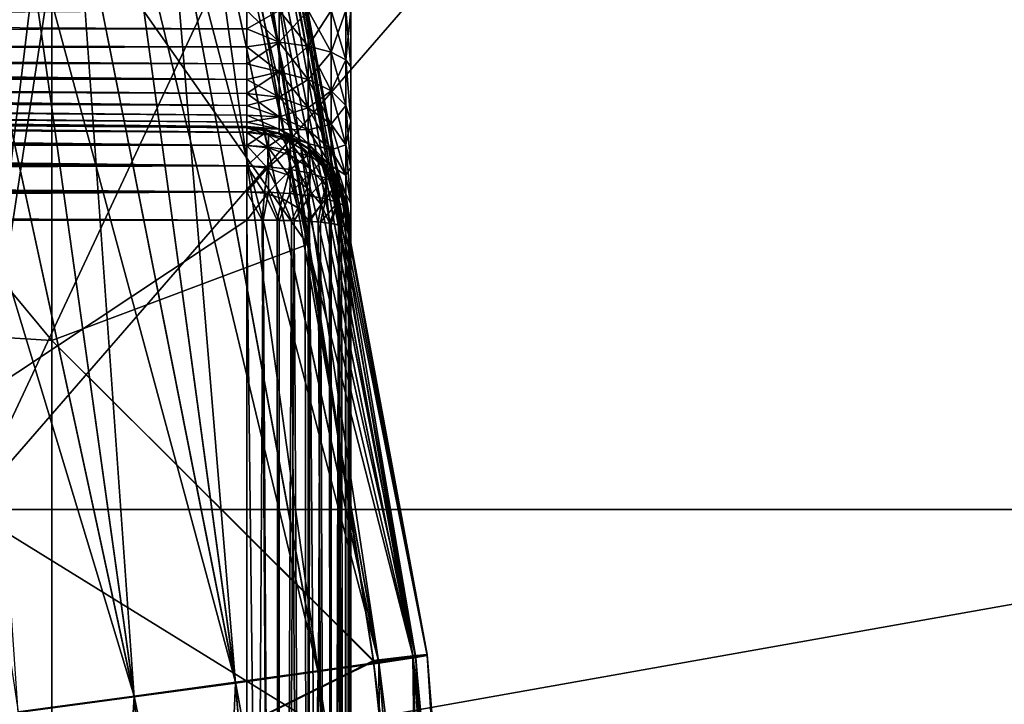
# Model space of a CAD drawing. Header units: metres. Extents: x 59 to 135, y -85 to 87.
# Tile 159 of 210: x 116.55 to 119.37, y 2.94 to 4.9. Entities that reach past the tile are written whole.
import ezdxf

# ---------------------------------------------------------------- set-up
doc = ezdxf.new("R2010")
doc.units = ezdxf.units.M
doc.layers.add('solid_21_404_502_XXX', color=7, linetype='CONTINUOUS')

msp = doc.modelspace()

# ---------------------------------------------------------------- linework, layer by layer
at = {"layer": 'solid_21_404_502_XXX'}
for points in [[(117.964111, 16.390762, 20.706491), (116.406403, 3.501927, 22.731838), (118.353859, 16.335917, 20.754713)], [(116.407982, 4.445124, 22.582077), (116.406403, 3.501927, 22.731838), (117.964111, 16.390762, 20.706491)], [(118.362114, 16.387396, -20.746782), (120.920715, 3.501927, -22.731838), (116.406403, 3.501927, -22.731838)], [(116.407982, 4.445036, -22.58209), (118.362114, 16.387396, -20.746782), (116.406403, 3.501927, -22.731838)], [(116.410774, 5.35884, 22.428431), (116.407982, 4.445124, 22.582077), (117.964111, 16.390762, 20.706491)], [(116.407982, 4.445036, -22.58209), (116.410774, 5.358829, -22.428432), (118.362114, 16.387396, -20.746782)], [(118.362114, 16.387396, -20.746782), (121.21772, 9.042724, -21.878258), (120.920715, 3.501927, -22.731838)], [(121.59446, 14.579442, 21.025305), (118.353859, 16.335917, 20.754713), (116.406403, 3.501927, 22.731838)], [(121.217766, 9.043423, 21.878151), (121.59446, 14.579442, 21.025305), (116.406403, 3.501927, 22.731838)], [(121.217766, 9.043423, 21.878151), (116.406403, 3.501927, 22.731838), (120.920715, 3.501927, 22.731838)], [(115.285385, 5.622567, 13.034575), (116.6446, 5.303639, 10.751539), (116.6446, 3.985684, 11.306569)], [(115.285385, 4.071327, 13.59918), (115.285385, 5.622567, 13.034575), (116.6446, 3.985684, 11.306569)], [(115.285385, 5.622567, -13.034575), (116.6446, 3.985684, -11.306569), (116.6446, 5.30364, -10.751539)], [(115.285385, 5.622567, -13.034575), (115.285385, 4.071327, -13.59918), (116.6446, 3.985684, -11.306569)], [(117.197365, 5.4499, 9.430502), (117.375809, 4.260172, 9.641471), (117.127007, 5.434783, 9.632683)], [(117.678131, 3.080773, -9.279291), (117.197365, 5.4499, -9.430502), (117.127007, 5.434783, -9.632683)], [(117.219803, 5.446414, 8.370031), (117.158051, 5.429957, 8.165159), (117.685684, 3.080662, 8.511167)], [(117.580452, 3.062596, -8.140345), (117.158051, 5.429958, -8.165159), (117.219803, 5.446414, -8.370031)], [(117.197365, 5.4499, 9.430502), (117.246262, 5.459837, 9.221775), (117.677811, 3.083171, 9.279281)], [(117.678131, 3.080773, -9.279291), (117.246262, 5.459837, -9.221775), (117.197365, 5.4499, -9.430502)], [(117.197365, 5.4499, 9.430502), (117.564728, 3.069713, 9.64795), (117.375809, 4.260172, 9.641471)], [(117.197365, 5.4499, 9.430502), (117.677811, 3.083171, 9.279281), (117.564728, 3.069713, 9.64795)], [(117.685997, 3.078266, -8.511177), (117.219803, 5.446414, -8.370031), (117.259827, 5.45773, -8.580569)], [(117.259827, 5.457729, 8.580569), (117.219803, 5.446414, 8.370031), (117.685684, 3.080662, 8.511167)], [(117.685997, 3.078266, -8.511177), (117.580452, 3.062596, -8.140345), (117.219803, 5.446414, -8.370031)], [(117.246262, 5.459837, 9.221775), (117.27314, 5.46448, 9.008907), (117.677811, 3.083171, 9.279281)], [(117.718964, 3.084401, -8.895597), (117.27314, 5.46448, -9.008907), (117.246262, 5.459837, -9.221775)], [(117.678131, 3.080773, -9.279291), (117.718964, 3.084401, -8.895597), (117.246262, 5.459837, -9.221775)], [(117.277679, 5.463775, 8.794349), (117.259827, 5.457729, 8.580569), (117.718651, 3.086802, 8.895585)], [(117.685997, 3.078266, -8.511177), (117.259827, 5.45773, -8.580569), (117.277679, 5.463775, -8.794349)], [(117.259827, 5.457729, 8.580569), (117.685684, 3.080662, 8.511167), (117.718651, 3.086802, 8.895585)], [(117.27314, 5.46448, 9.008907), (117.718651, 3.086802, 8.895585), (117.677811, 3.083171, 9.279281)], [(117.27314, 5.46448, 9.008907), (117.277679, 5.463775, 8.794349), (117.718651, 3.086802, 8.895585)], [(117.718964, 3.084401, -8.895597), (117.277679, 5.463775, -8.794349), (117.27314, 5.46448, -9.008907)], [(117.718964, 3.084401, -8.895597), (117.685997, 3.078266, -8.511177), (117.277679, 5.463775, -8.794349)], [(116.6446, 5.303639, 10.751539), (117.127007, 5.434783, 9.632683), (117.375809, 4.260172, 9.641471)], [(117.375809, 4.260171, -9.641471), (117.127007, 5.434783, -9.632683), (116.6446, 5.30364, -10.751539)], [(117.580452, 3.062596, -8.140345), (117.075294, 5.408552, -7.968311), (117.158051, 5.429958, -8.165159)], [(117.158051, 5.429957, 8.165159), (117.075294, 5.408551, 7.968311), (117.580139, 3.06498, 8.140333)], [(117.678131, 3.080773, -9.279291), (117.127007, 5.434783, -9.632683), (117.375809, 4.260171, -9.641471)], [(117.158051, 5.429957, 8.165159), (117.580139, 3.06498, 8.140333), (117.685684, 3.080662, 8.511167)], [(117.406258, 3.037973, -7.796902), (116.972473, 5.382442, -7.781754), (117.075294, 5.408552, -7.968311)], [(117.075294, 5.408551, 7.968311), (116.972473, 5.382441, 7.781754), (117.580139, 3.06498, 8.140333)], [(117.580452, 3.062596, -8.140345), (117.406258, 3.037973, -7.796902), (117.075294, 5.408552, -7.968311)], [(117.169907, 3.005315, -7.493635), (116.850784, 5.351927, -7.607635), (116.972473, 5.382442, -7.781754)], [(116.972473, 5.382441, 7.781754), (116.850784, 5.351927, 7.607635), (117.405945, 3.040338, 7.796891)], [(117.406258, 3.037973, -7.796902), (117.169907, 3.005315, -7.493635), (116.972473, 5.382442, -7.781754)], [(116.972473, 5.382441, 7.781754), (117.405945, 3.040338, 7.796891), (117.580139, 3.06498, 8.140333)], [(116.850784, 5.351927, 7.607635), (116.711624, 5.31736, 7.44796), (117.169594, 3.007654, 7.493624)], [(117.169907, 3.005315, -7.493635), (116.711624, 5.317361, -7.44796), (116.850784, 5.351927, -7.607635)], [(116.850784, 5.351927, 7.607635), (117.169594, 3.007654, 7.493624), (117.405945, 3.040338, 7.796891)], [(116.88018, 2.965837, -7.241832), (116.556595, 5.279141, -7.304568), (116.711624, 5.317361, -7.44796)], [(116.711624, 5.31736, 7.44796), (116.556595, 5.27914, 7.304568), (117.169594, 3.007654, 7.493624)], [(117.375809, 4.260171, -9.641471), (116.6446, 5.30364, -10.751539), (116.6446, 3.985684, -11.306569)], [(116.6446, 3.985684, 11.306569), (116.6446, 5.303639, 10.751539), (117.375809, 4.260172, 9.641471)], [(117.169907, 3.005315, -7.493635), (116.88018, 2.965837, -7.241832), (116.711624, 5.317361, -7.44796)], [(116.88018, 2.965837, -7.241832), (116.387482, 5.237707, -7.179109), (116.556595, 5.279141, -7.304568)], [(116.556595, 5.27914, 7.304568), (116.387482, 5.237706, 7.179109), (116.879875, 2.968146, 7.241821)], [(116.556595, 5.27914, 7.304568), (116.879875, 2.968146, 7.241821), (117.169594, 3.007654, 7.493624)], [(116.387482, 5.237706, 7.179109), (116.20623, 5.193535, 7.073028), (116.879875, 2.968146, 7.241821)], [(116.88018, 2.965837, -7.241832), (116.547874, 2.921009, -7.050868), (116.387482, 5.237707, -7.179109)], [(116.20623, 5.193535, 7.073028), (116.547577, 2.923283, 7.050857), (116.879875, 2.968146, 7.241821)], [(117.202621, 4.877469, 2.668331), (105.297371, 4.858367, 2.779433), (105.297379, 4.93, 2.768092)], [(105.297371, 4.858537, -2.779378), (117.202621, 4.93, -2.664197), (105.297379, 4.93, -2.768092)], [(117.202621, 4.877469, -2.668331), (117.202621, 4.93, -2.664197), (105.297371, 4.858537, -2.779378)], [(117.202621, 4.93, 2.664197), (117.202621, 4.877469, 2.668331), (105.297379, 4.93, 2.768092)], [(117.294693, 4.839121, 2.660836), (117.202621, 4.877469, 2.668331), (117.202621, 4.93, 2.664197)], [(117.294693, 4.839121, 2.660836), (117.202621, 4.93, 2.664197), (117.294693, 4.93, 2.648871)], [(117.294693, 4.93, -2.648871), (117.202621, 4.93, -2.664197), (117.202621, 4.877469, -2.668331)], [(117.294693, 4.839121, -2.660836), (117.294693, 4.93, -2.648871), (117.202621, 4.877469, -2.668331)], [(117.294693, 4.93, 2.648871), (117.377678, 4.93, 2.605932), (117.377678, 4.828008, 2.619359)], [(117.294693, 4.839121, 2.660836), (117.294693, 4.93, 2.648871), (117.377678, 4.828008, 2.619359)], [(117.294693, 4.839121, -2.660836), (117.377678, 4.93, -2.605932), (117.294693, 4.93, -2.648871)], [(117.294693, 4.839121, -2.660836), (117.377678, 4.828008, -2.619359), (117.377678, 4.93, -2.605932)], [(117.377678, 4.93, 2.605932), (117.443428, 4.93, 2.539544), (117.443428, 4.810825, 2.555233)], [(117.377678, 4.828008, 2.619359), (117.377678, 4.93, 2.605932), (117.443428, 4.810825, 2.555233)], [(117.377678, 4.828008, -2.619359), (117.443428, 4.93, -2.539544), (117.377678, 4.93, -2.605932)], [(117.377678, 4.828008, -2.619359), (117.443428, 4.810825, -2.555233), (117.443428, 4.93, -2.539544)], [(117.443428, 4.93, 2.539544), (117.485565, 4.93, 2.456148), (117.485565, 4.789241, 2.474679)], [(117.443428, 4.810825, 2.555233), (117.443428, 4.93, 2.539544), (117.485565, 4.789241, 2.474679)], [(117.443428, 4.810825, -2.555233), (117.485565, 4.93, -2.456148), (117.443428, 4.93, -2.539544)], [(117.443428, 4.810825, -2.555233), (117.485565, 4.789241, -2.474679), (117.485565, 4.93, -2.456148)], [(117.485565, 4.789241, -2.474679), (117.5, 4.768506, -2.385082), (117.5, 4.93, -2.364208)], [(117.485565, 4.789241, -2.474679), (117.5, 4.93, -2.364208), (117.485565, 4.93, -2.456148)], [(117.485565, 4.93, 2.456148), (117.5, 4.93, 2.364208), (117.5, 4.768516, 2.385079)], [(117.485565, 4.789241, 2.474679), (117.485565, 4.93, 2.456148), (117.5, 4.768516, 2.385079)], [(117.5, 4.768506, -2.385082), (117.5, 4.93, 2.364208), (117.5, 4.93, -2.364208)], [(117.5, 4.768506, -2.385082), (117.5, 4.768516, 2.385079), (117.5, 4.93, 2.364208)], [(117.202621, 4.877469, 2.668331), (117.202621, 4.826231, 2.680632), (105.297371, 4.858367, 2.779433)], [(117.202621, 4.826231, -2.680632), (117.202621, 4.877469, -2.668331), (105.297371, 4.858537, -2.779378)], [(117.294693, 4.839121, 2.660836), (117.202621, 4.826231, 2.680632), (117.202621, 4.877469, 2.668331)], [(117.294693, 4.839121, -2.660836), (117.202621, 4.877469, -2.668331), (117.202621, 4.826231, -2.680632)], [(117.202621, 4.826231, -2.680632), (105.297371, 4.858537, -2.779378), (105.297363, 4.793793, -2.812307)], [(117.202621, 4.73262, 2.72833), (105.297363, 4.793648, 2.812412), (105.297371, 4.858367, 2.779433)], [(117.202621, 4.777549, 2.700797), (117.202621, 4.73262, 2.72833), (105.297371, 4.858367, 2.779433)], [(117.202621, 4.826231, 2.680632), (117.202621, 4.777549, 2.700797), (105.297371, 4.858367, 2.779433)], [(117.202621, 4.777549, -2.700797), (117.202621, 4.826231, -2.680632), (105.297363, 4.793793, -2.812307)], [(117.294693, 4.754436, 2.695914), (117.202621, 4.826231, 2.680632), (117.294693, 4.839121, 2.660836)], [(117.294693, 4.839121, -2.660836), (117.202621, 4.826231, -2.680632), (117.202621, 4.777549, -2.700797)], [(117.294693, 4.839121, -2.660836), (117.202621, 4.777549, -2.700797), (117.294693, 4.754436, -2.695914)], [(117.294693, 4.754436, 2.695914), (117.202621, 4.777549, 2.700797), (117.202621, 4.826231, 2.680632)], [(117.294693, 4.839121, 2.660836), (117.377678, 4.828008, 2.619359), (117.377678, 4.732965, 2.658727)], [(117.294693, 4.754436, 2.695914), (117.294693, 4.839121, 2.660836), (117.377678, 4.732965, 2.658727)], [(117.294693, 4.839121, -2.660836), (117.294693, 4.754436, -2.695914), (117.377678, 4.828008, -2.619359)], [(117.294693, 4.754436, -2.695914), (117.377678, 4.732965, -2.658727), (117.377678, 4.828008, -2.619359)], [(117.377678, 4.828008, 2.619359), (117.443428, 4.810825, 2.555233), (117.443428, 4.699772, 2.601233)], [(117.377678, 4.732965, 2.658727), (117.377678, 4.828008, 2.619359), (117.443428, 4.699772, 2.601233)], [(117.377678, 4.828008, -2.619359), (117.377678, 4.732965, -2.658727), (117.443428, 4.810825, -2.555233)], [(117.202621, 4.73262, -2.72833), (105.297363, 4.793793, -2.812307), (105.297363, 4.742412, -2.863648)], [(117.202621, 4.73262, -2.72833), (117.202621, 4.777549, -2.700797), (105.297363, 4.793793, -2.812307)], [(117.202621, 4.658329, 2.80262), (105.297363, 4.742307, 2.863793), (105.297363, 4.793648, 2.812412)], [(117.202621, 4.692552, 2.762551), (117.202621, 4.658329, 2.80262), (105.297363, 4.793648, 2.812412)], [(117.202621, 4.73262, 2.72833), (117.202621, 4.692552, 2.762551), (105.297363, 4.793648, 2.812412)], [(117.377678, 4.732965, -2.658727), (117.443428, 4.699772, -2.601233), (117.443428, 4.810825, -2.555233)], [(117.443428, 4.810825, 2.555233), (117.485565, 4.789241, 2.474679), (117.485565, 4.658074, 2.52901)], [(117.443428, 4.699772, 2.601233), (117.443428, 4.810825, 2.555233), (117.485565, 4.658074, 2.52901)], [(117.443428, 4.810825, -2.555233), (117.443428, 4.699772, -2.601233), (117.485565, 4.789241, -2.474679)], [(117.294693, 4.754436, 2.695914), (117.202621, 4.73262, 2.72833), (117.202621, 4.777549, 2.700797)], [(117.294693, 4.754436, -2.695914), (117.202621, 4.777549, -2.700797), (117.202621, 4.73262, -2.72833)], [(117.443428, 4.699772, -2.601233), (117.485565, 4.658074, -2.52901), (117.485565, 4.789241, -2.474679)], [(117.485565, 4.789241, 2.474679), (117.5, 4.768516, 2.385079), (117.5, 4.614311, 2.44812)], [(117.485565, 4.658074, 2.52901), (117.485565, 4.789241, 2.474679), (117.5, 4.614311, 2.44812)], [(117.485565, 4.789241, -2.474679), (117.5, 4.614296, -2.448129), (117.5, 4.768506, -2.385082)], [(117.485565, 4.789241, -2.474679), (117.485565, 4.658074, -2.52901), (117.5, 4.614296, -2.448129)], [(117.5, 4.768506, -2.385082), (117.5, 4.614311, 2.44812), (117.5, 4.768516, 2.385079)], [(117.5, 4.768506, -2.385082), (117.5, 4.614296, -2.448129), (117.5, 4.614311, 2.44812)], [(117.202621, 4.658329, -2.80262), (105.297363, 4.742412, -2.863648), (105.297371, 4.709433, -2.928367)], [(117.202621, 4.692552, -2.762551), (117.202621, 4.73262, -2.72833), (105.297363, 4.742412, -2.863648)], [(117.202621, 4.658329, -2.80262), (117.202621, 4.692552, -2.762551), (105.297363, 4.742412, -2.863648)], [(117.202621, 4.610632, 2.896231), (105.297371, 4.709378, 2.928537), (105.297363, 4.742307, 2.863793)], [(117.202621, 4.630797, 2.847549), (117.202621, 4.610632, 2.896231), (105.297363, 4.742307, 2.863793)], [(117.202621, 4.658329, 2.80262), (117.202621, 4.630797, 2.847549), (105.297363, 4.742307, 2.863793)], [(117.294693, 4.681715, 2.751714), (117.202621, 4.73262, 2.72833), (117.294693, 4.754436, 2.695914)], [(117.294693, 4.754436, -2.695914), (117.202621, 4.73262, -2.72833), (117.202621, 4.692552, -2.762551)], [(117.294693, 4.754436, -2.695914), (117.202621, 4.692552, -2.762551), (117.294693, 4.681715, -2.751714)], [(117.294693, 4.754436, 2.695914), (117.377678, 4.732965, 2.658727), (117.377678, 4.651351, 2.721351)], [(117.294693, 4.681715, 2.751714), (117.294693, 4.754436, 2.695914), (117.377678, 4.651351, 2.721351)], [(117.294693, 4.754436, -2.695914), (117.294693, 4.681715, -2.751714), (117.377678, 4.732965, -2.658727)], [(117.202621, 4.598331, -2.947469), (105.297371, 4.709433, -2.928367), (105.297379, 4.698092, -3)], [(117.202621, 4.630797, -2.847549), (117.202621, 4.658329, -2.80262), (105.297371, 4.709433, -2.928367)], [(117.202621, 4.610632, -2.896231), (117.202621, 4.630797, -2.847549), (105.297371, 4.709433, -2.928367)], [(117.202621, 4.598331, -2.947469), (117.202621, 4.610632, -2.896231), (105.297371, 4.709433, -2.928367)], [(105.297371, 4.709378, 2.928537), (117.202621, 4.594197, 3), (105.297379, 4.698092, 3)], [(117.202621, 4.598331, 2.947469), (117.202621, 4.594197, 3), (105.297371, 4.709378, 2.928537)], [(117.202621, 4.610632, 2.896231), (117.202621, 4.598331, 2.947469), (105.297371, 4.709378, 2.928537)], [(117.294693, 4.681715, 2.751714), (117.202621, 4.692552, 2.762551), (117.202621, 4.73262, 2.72833)], [(117.294693, 4.681715, -2.751714), (117.377678, 4.651351, -2.721351), (117.377678, 4.732965, -2.658727)], [(117.377678, 4.732965, 2.658727), (117.443428, 4.699772, 2.601233), (117.443428, 4.604408, 2.674408)], [(117.377678, 4.651351, 2.721351), (117.377678, 4.732965, 2.658727), (117.443428, 4.604408, 2.674408)], [(117.377678, 4.732965, -2.658727), (117.377678, 4.651351, -2.721351), (117.443428, 4.699772, -2.601233)], [(117.202621, 4.581403, 4.296219), (105.297379, 4.693561, 4.272583), (105.297379, 4.698092, 4.215)], [(117.202621, 4.594197, 4.215), (117.202621, 4.581403, 4.296219), (105.297379, 4.698092, 4.215)], [(117.202621, 4.594197, 3), (117.202621, 4.594197, 4.215), (105.297379, 4.698092, 4.215)], [(117.202621, 4.594197, 3), (105.297379, 4.698092, 4.215), (105.297379, 4.698092, 3)], [(117.202621, 4.594197, -3), (117.202621, 4.598331, -2.947469), (105.297379, 4.698092, -3)], [(117.202621, 4.594197, -4.215), (117.202621, 4.594197, -3), (105.297379, 4.698092, -3)], [(117.202621, 4.594197, -4.215), (105.297379, 4.698092, -3), (105.297379, 4.698092, -4.215)], [(105.297379, 4.693561, -4.272583), (117.202621, 4.594197, -4.215), (105.297379, 4.698092, -4.215)], [(117.202621, 4.581403, 4.296219), (105.297379, 4.680077, 4.328747), (105.297379, 4.693561, 4.272583)], [(105.297379, 4.693561, -4.272583), (117.202621, 4.581397, -4.296237), (117.202621, 4.594197, -4.215)], [(105.297379, 4.693561, -4.272583), (105.297379, 4.680077, -4.328747), (117.202621, 4.581397, -4.296237)], [(117.202629, 4.54383, 4.370166), (105.297379, 4.657973, 4.382111), (105.297379, 4.680077, 4.328747)], [(117.202621, 4.581403, 4.296219), (117.202629, 4.54383, 4.370166), (105.297379, 4.680077, 4.328747)], [(105.297379, 4.680077, -4.328747), (105.297379, 4.657973, -4.382111), (117.202621, 4.581397, -4.296237)], [(117.294693, 4.625914, 2.824436), (117.202621, 4.658329, 2.80262), (117.202621, 4.692552, 2.762551)], [(117.294693, 4.625914, 2.824436), (117.202621, 4.692552, 2.762551), (117.294693, 4.681715, 2.751714)], [(117.294693, 4.681715, -2.751714), (117.202621, 4.692552, -2.762551), (117.202621, 4.658329, -2.80262)], [(117.294693, 4.681715, -2.751714), (117.202621, 4.658329, -2.80262), (117.294693, 4.625914, -2.824436)], [(117.294693, 4.681715, 2.751714), (117.377678, 4.651351, 2.721351), (117.377678, 4.588727, 2.802966)], [(117.294693, 4.625914, 2.824436), (117.294693, 4.681715, 2.751714), (117.377678, 4.588727, 2.802966)], [(117.294693, 4.681715, -2.751714), (117.294693, 4.625914, -2.824436), (117.377678, 4.651351, -2.721351)], [(117.377678, 4.651351, -2.721351), (117.443428, 4.604408, -2.674408), (117.443428, 4.699772, -2.601233)], [(117.443428, 4.699772, 2.601233), (117.485565, 4.658074, 2.52901), (117.485565, 4.545438, 2.615438)], [(117.443428, 4.604408, 2.674408), (117.443428, 4.699772, 2.601233), (117.485565, 4.545438, 2.615438)], [(117.443428, 4.699772, -2.601233), (117.443428, 4.604408, -2.674408), (117.485565, 4.658074, -2.52901)], [(117.202629, 4.54383, 4.370166), (105.297379, 4.627793, 4.431359), (105.297379, 4.657973, 4.382111)], [(105.297379, 4.657973, -4.382111), (117.202629, 4.543819, -4.370182), (117.202621, 4.581397, -4.296237)], [(105.297379, 4.657973, -4.382111), (105.297379, 4.627793, -4.431359), (117.202629, 4.543819, -4.370182)], [(117.294693, 4.625914, 2.824436), (117.202621, 4.630797, 2.847549), (117.202621, 4.658329, 2.80262)], [(117.294693, 4.625914, -2.824436), (117.202621, 4.658329, -2.80262), (117.202621, 4.630797, -2.847549)], [(117.294693, 4.625914, -2.824436), (117.377678, 4.588727, -2.802966), (117.377678, 4.651351, -2.721351)], [(117.377678, 4.651351, 2.721351), (117.443428, 4.604408, 2.674408), (117.443428, 4.531233, 2.769772)], [(117.377678, 4.588727, 2.802966), (117.377678, 4.651351, 2.721351), (117.443428, 4.531233, 2.769772)], [(117.377678, 4.651351, -2.721351), (117.377678, 4.588727, -2.802966), (117.443428, 4.604408, -2.674408)], [(117.443428, 4.604408, -2.674408), (117.485565, 4.545438, -2.615438), (117.485565, 4.658074, -2.52901)], [(117.485565, 4.658074, 2.52901), (117.5, 4.614311, 2.44812), (117.5, 4.48045, 2.550437)], [(117.485565, 4.545438, 2.615438), (117.485565, 4.658074, 2.52901), (117.5, 4.48045, 2.550437)], [(117.485565, 4.658074, -2.52901), (117.485565, 4.545438, -2.615438), (117.5, 4.614296, -2.448129)], [(117.202629, 4.485182, 4.428819), (105.297379, 4.590281, 4.475281), (105.297379, 4.627793, 4.431359)], [(117.202629, 4.54383, 4.370166), (117.202629, 4.485182, 4.428819), (105.297379, 4.627793, 4.431359)], [(105.297379, 4.627793, -4.431359), (105.297379, 4.590281, -4.475281), (117.202629, 4.543819, -4.370182)], [(117.294693, 4.590836, 2.909121), (117.202621, 4.610632, 2.896231), (117.202621, 4.630797, 2.847549)], [(117.294693, 4.590836, 2.909121), (117.202621, 4.630797, 2.847549), (117.294693, 4.625914, 2.824436)], [(117.294693, 4.625914, -2.824436), (117.202621, 4.630797, -2.847549), (117.202621, 4.610632, -2.896231)], [(117.294693, 4.625914, -2.824436), (117.202621, 4.610632, -2.896231), (117.294693, 4.590836, -2.909121)], [(117.294693, 4.625914, 2.824436), (117.377678, 4.588727, 2.802966), (117.377678, 4.549359, 2.898008)], [(117.294693, 4.590836, 2.909121), (117.294693, 4.625914, 2.824436), (117.377678, 4.549359, 2.898008)], [(117.294693, 4.625914, -2.824436), (117.294693, 4.590836, -2.909121), (117.377678, 4.588727, -2.802966)], [(117.294693, 4.590836, 2.909121), (117.202621, 4.598331, 2.947469), (117.202621, 4.610632, 2.896231)], [(117.294693, 4.590836, -2.909121), (117.202621, 4.610632, -2.896231), (117.202621, 4.598331, -2.947469)], [(117.294693, 4.578871, 3), (117.202621, 4.594197, 3), (117.202621, 4.598331, 2.947469)], [(117.294693, 4.590836, 2.909121), (117.294693, 4.578871, 3), (117.202621, 4.598331, 2.947469)], [(117.294693, 4.590836, -2.909121), (117.202621, 4.598331, -2.947469), (117.202621, 4.594197, -3)], [(117.246674, 4.590556, 4.214816), (117.202621, 4.581403, 4.296219), (117.202621, 4.594197, 4.215)], [(117.294693, 4.578871, 3), (117.202621, 4.594197, 4.215), (117.202621, 4.594197, 3)], [(117.246674, 4.590556, 4.214816), (117.202621, 4.594197, 4.215), (117.294693, 4.578871, 3)], [(117.24939, 4.590114, -4.214845), (117.202621, 4.594197, -3), (117.202621, 4.594197, -4.215)], [(117.294693, 4.590836, -2.909121), (117.202621, 4.594197, -3), (117.294693, 4.578871, -3)], [(117.24939, 4.590114, -4.214845), (117.294693, 4.578871, -3), (117.202621, 4.594197, -3)], [(117.264084, 4.574503, -4.294814), (117.24939, 4.590114, -4.214845), (117.202621, 4.594197, -4.215)], [(117.264084, 4.574503, -4.294814), (117.202621, 4.594197, -4.215), (117.202621, 4.581397, -4.296237)], [(117.377678, 4.588727, -2.802966), (117.443428, 4.531233, -2.769772), (117.443428, 4.604408, -2.674408)], [(117.443428, 4.604408, 2.674408), (117.485565, 4.545438, 2.615438), (117.485565, 4.45901, 2.728074)], [(117.443428, 4.531233, 2.769772), (117.443428, 4.604408, 2.674408), (117.485565, 4.45901, 2.728074)], [(117.443428, 4.604408, -2.674408), (117.443428, 4.531233, -2.769772), (117.485565, 4.545438, -2.615438)], [(117.485565, 4.545438, -2.615438), (117.5, 4.480437, -2.55045), (117.5, 4.614296, -2.448129)], [(117.5, 4.614296, -2.448129), (117.5, 4.48045, 2.550437), (117.5, 4.614311, 2.44812)], [(117.5, 4.614296, -2.448129), (117.5, 4.480437, -2.55045), (117.5, 4.48045, 2.550437)], [(117.202629, 4.485182, 4.428819), (105.297379, 4.546359, 4.512793), (105.297379, 4.590281, 4.475281)], [(105.297379, 4.590281, -4.475281), (105.297379, 4.546359, -4.512793), (117.202629, 4.543819, -4.370182)], [(117.253334, 4.577719, 4.292025), (117.202621, 4.581403, 4.296219), (117.246674, 4.590556, 4.214816)], [(117.253334, 4.577719, 4.292025), (117.202629, 4.54383, 4.370166), (117.202621, 4.581403, 4.296219)], [(117.264503, 4.536978, -4.367496), (117.202621, 4.581397, -4.296237), (117.202629, 4.543819, -4.370182)], [(117.264503, 4.536978, -4.367496), (117.264084, 4.574503, -4.294814), (117.202621, 4.581397, -4.296237)], [(117.253334, 4.577719, 4.292025), (117.261932, 4.540166, 4.364079), (117.202629, 4.54383, 4.370166)], [(117.289246, 4.580626, 4.214562), (117.246674, 4.590556, 4.214816), (117.294693, 4.578871, 3)], [(117.253334, 4.577719, 4.292025), (117.246674, 4.590556, 4.214816), (117.289246, 4.580626, 4.214562)], [(117.24939, 4.590114, -4.214845), (117.295029, 4.578759, -4.214428), (117.294693, 4.578871, -3)], [(117.264084, 4.574503, -4.294814), (117.295029, 4.578759, -4.214428), (117.24939, 4.590114, -4.214845)], [(117.253334, 4.577719, 4.292025), (117.289246, 4.580626, 4.214562), (117.30352, 4.567573, 4.277444)], [(117.253334, 4.577719, 4.292025), (117.30352, 4.567573, 4.277444), (117.261932, 4.540166, 4.364079)], [(117.30352, 4.567573, 4.277444), (117.321663, 4.530216, 4.343785), (117.261932, 4.540166, 4.364079)], [(117.264084, 4.574503, -4.294814), (117.3255, 4.553915, -4.2909), (117.295029, 4.578759, -4.214428)], [(117.327209, 4.515339, -4.360267), (117.3255, 4.553915, -4.2909), (117.264084, 4.574503, -4.294814)], [(117.264503, 4.536978, -4.367496), (117.327209, 4.515339, -4.360267), (117.264084, 4.574503, -4.294814)], [(117.330101, 4.564528, 4.213956), (117.289246, 4.580626, 4.214562), (117.294693, 4.578871, 3)], [(117.30352, 4.567573, 4.277444), (117.289246, 4.580626, 4.214562), (117.330101, 4.564528, 4.213956)], [(117.294693, 4.590836, 2.909121), (117.377678, 4.535932, 3), (117.294693, 4.578871, 3)], [(117.294693, 4.590836, 2.909121), (117.377678, 4.549359, 2.898008), (117.377678, 4.535932, 3)], [(117.294693, 4.590836, -2.909121), (117.377678, 4.549359, -2.898008), (117.377678, 4.588727, -2.802966)], [(117.294693, 4.590836, -2.909121), (117.294693, 4.578871, -3), (117.377678, 4.549359, -2.898008)], [(117.330101, 4.564528, 4.213956), (117.294693, 4.578871, 3), (117.377678, 4.535932, 3)], [(117.294693, 4.578871, -3), (117.377678, 4.535932, -3), (117.377678, 4.549359, -2.898008)], [(117.338364, 4.560397, -4.213579), (117.377678, 4.535932, -3), (117.294693, 4.578871, -3)], [(117.295029, 4.578759, -4.214428), (117.338364, 4.560397, -4.213579), (117.294693, 4.578871, -3)], [(117.3255, 4.553915, -4.2909), (117.338364, 4.560397, -4.213579), (117.295029, 4.578759, -4.214428)], [(117.30352, 4.567573, 4.277444), (117.330101, 4.564528, 4.213956), (117.348244, 4.551857, 4.250154)], [(117.30352, 4.567573, 4.277444), (117.348244, 4.551857, 4.250154), (117.321663, 4.530216, 4.343785)], [(117.377678, 4.588727, 2.802966), (117.443428, 4.531233, 2.769772), (117.443428, 4.485233, 2.880825)], [(117.377678, 4.549359, 2.898008), (117.377678, 4.588727, 2.802966), (117.443428, 4.485233, 2.880825)], [(117.377678, 4.588727, -2.802966), (117.377678, 4.549359, -2.898008), (117.443428, 4.531233, -2.769772)], [(117.202629, 4.485182, 4.428819), (105.297379, 4.49711, 4.542973), (105.297379, 4.546359, 4.512793)], [(105.297379, 4.546359, -4.512793), (117.202629, 4.485166, -4.428831), (117.202629, 4.543819, -4.370182)], [(105.297379, 4.546359, -4.512793), (105.297379, 4.49711, -4.542973), (117.202629, 4.485166, -4.428831)], [(117.261932, 4.540166, 4.364079), (117.202629, 4.485182, 4.428819), (117.202629, 4.54383, 4.370166)], [(117.261932, 4.479079, -4.425166), (117.202629, 4.543819, -4.370182), (117.202629, 4.485166, -4.428831)], [(117.261932, 4.479079, -4.425166), (117.264503, 4.536978, -4.367496), (117.202629, 4.543819, -4.370182)], [(117.261932, 4.540166, 4.364079), (117.264503, 4.482497, 4.421978), (117.202629, 4.485182, 4.428819)], [(117.261932, 4.540166, 4.364079), (117.321663, 4.530216, 4.343785), (117.264503, 4.482497, 4.421978)], [(117.348244, 4.551857, 4.250154), (117.374733, 4.515215, 4.307749), (117.321663, 4.530216, 4.343785)], [(117.3255, 4.553915, -4.2909), (117.38176, 4.519627, -4.284732), (117.338364, 4.560397, -4.213579)], [(117.383949, 4.478151, -4.34934), (117.38176, 4.519627, -4.284732), (117.3255, 4.553915, -4.2909)], [(117.327209, 4.515339, -4.360267), (117.383949, 4.478151, -4.34934), (117.3255, 4.553915, -4.2909)], [(117.369507, 4.541733, 4.21242), (117.330101, 4.564528, 4.213956), (117.377678, 4.535932, 3)], [(117.348244, 4.551857, 4.250154), (117.330101, 4.564528, 4.213956), (117.369507, 4.541733, 4.21242)], [(117.338364, 4.560397, -4.213579), (117.378227, 4.535528, -4.211963), (117.377678, 4.535932, -3)], [(117.38176, 4.519627, -4.284732), (117.378227, 4.535528, -4.211963), (117.338364, 4.560397, -4.213579)], [(117.348244, 4.551857, 4.250154), (117.369507, 4.541733, 4.21242), (117.382195, 4.532549, 4.211691)], [(117.348244, 4.551857, 4.250154), (117.382195, 4.532549, 4.211691), (117.374733, 4.515215, 4.307749)], [(117.382195, 4.532549, 4.211691), (117.369507, 4.541733, 4.21242), (117.377678, 4.535932, 3)], [(117.377678, 4.549359, 2.898008), (117.443428, 4.469543, 3), (117.377678, 4.535932, 3)], [(117.377678, 4.549359, 2.898008), (117.443428, 4.485233, 2.880825), (117.443428, 4.469543, 3)], [(117.377678, 4.549359, -2.898008), (117.443428, 4.485233, -2.880825), (117.443428, 4.531233, -2.769772)], [(117.377678, 4.549359, -2.898008), (117.377678, 4.535932, -3), (117.443428, 4.485233, -2.880825)], [(117.443428, 4.531233, -2.769772), (117.485565, 4.45901, -2.728074), (117.485565, 4.545438, -2.615438)], [(117.485565, 4.545438, 2.615438), (117.5, 4.48045, 2.550437), (117.5, 4.378129, 2.684296)], [(117.485565, 4.45901, 2.728074), (117.485565, 4.545438, 2.615438), (117.5, 4.378129, 2.684296)], [(117.485565, 4.545438, -2.615438), (117.485565, 4.45901, -2.728074), (117.5, 4.480437, -2.55045)], [(117.261932, 4.479079, -4.425166), (117.321663, 4.458785, -4.415216), (117.264503, 4.536978, -4.367496)], [(117.321663, 4.458785, -4.415216), (117.327209, 4.515339, -4.360267), (117.264503, 4.536978, -4.367496)], [(117.321663, 4.530216, 4.343785), (117.327209, 4.475267, 4.400339), (117.264503, 4.482497, 4.421978)], [(117.321663, 4.530216, 4.343785), (117.374733, 4.515215, 4.307749), (117.327209, 4.475267, 4.400339)], [(117.321663, 4.458785, -4.415216), (117.374733, 4.42275, -4.400215), (117.327209, 4.515339, -4.360267)], [(117.374733, 4.42275, -4.400215), (117.383949, 4.478151, -4.34934), (117.327209, 4.515339, -4.360267)], [(117.374733, 4.515215, 4.307749), (117.383949, 4.464341, 4.363152), (117.327209, 4.475267, 4.400339)], [(117.374733, 4.515215, 4.307749), (117.382195, 4.532549, 4.211691), (117.414772, 4.496408, 4.260095)], [(117.374733, 4.515215, 4.307749), (117.414772, 4.496408, 4.260095), (117.383949, 4.464341, 4.363152)], [(117.382195, 4.532549, 4.211691), (117.377678, 4.535932, 3), (117.443428, 4.469543, 3)], [(117.377678, 4.535932, -3), (117.443428, 4.469543, -3), (117.443428, 4.485233, -2.880825)], [(117.413696, 4.504768, -4.209416), (117.443428, 4.469543, -3), (117.377678, 4.535932, -3)], [(117.378227, 4.535528, -4.211963), (117.413696, 4.504768, -4.209416), (117.377678, 4.535932, -3)], [(117.428467, 4.474182, -4.276262), (117.413696, 4.504768, -4.209416), (117.378227, 4.535528, -4.211963)], [(117.38176, 4.519627, -4.284732), (117.428467, 4.474182, -4.276262), (117.378227, 4.535528, -4.211963)], [(117.428734, 4.42909, -4.335248), (117.428467, 4.474182, -4.276262), (117.38176, 4.519627, -4.284732)], [(117.383949, 4.478151, -4.34934), (117.428734, 4.42909, -4.335248), (117.38176, 4.519627, -4.284732)], [(117.406364, 4.511954, 4.209938), (117.382195, 4.532549, 4.211691), (117.443428, 4.469543, 3)], [(117.414772, 4.496408, 4.260095), (117.382195, 4.532549, 4.211691), (117.406364, 4.511954, 4.209938)], [(117.439011, 4.475518, 4.20641), (117.406364, 4.511954, 4.209938), (117.443428, 4.469543, 3)], [(117.414772, 4.496408, 4.260095), (117.406364, 4.511954, 4.209938), (117.439011, 4.475518, 4.20641)], [(117.443428, 4.531233, 2.769772), (117.485565, 4.45901, 2.728074), (117.485565, 4.404679, 2.859241)], [(117.443428, 4.485233, 2.880825), (117.443428, 4.531233, 2.769772), (117.485565, 4.404679, 2.859241)], [(117.443428, 4.531233, -2.769772), (117.443428, 4.485233, -2.880825), (117.485565, 4.45901, -2.728074)], [(117.202621, 4.411238, 4.466397), (105.297379, 4.443747, 4.565077), (105.297379, 4.49711, 4.542973)], [(117.202629, 4.485182, 4.428819), (117.202621, 4.411238, 4.466397), (105.297379, 4.49711, 4.542973)], [(105.297379, 4.49711, -4.542973), (105.297379, 4.443747, -4.565077), (117.202629, 4.485166, -4.428831)], [(105.297379, 4.443747, -4.565077), (117.202621, 4.411219, -4.466403), (117.202629, 4.485166, -4.428831)], [(117.264503, 4.482497, 4.421978), (117.202621, 4.411238, 4.466397), (117.202629, 4.485182, 4.428819)], [(117.253334, 4.407025, -4.462719), (117.202629, 4.485166, -4.428831), (117.202621, 4.411219, -4.466403)], [(117.264503, 4.482497, 4.421978), (117.264084, 4.409814, 4.459503), (117.202621, 4.411238, 4.466397)], [(117.253334, 4.407025, -4.462719), (117.261932, 4.479079, -4.425166), (117.202629, 4.485166, -4.428831)], [(117.264503, 4.482497, 4.421978), (117.327209, 4.475267, 4.400339), (117.264084, 4.409814, 4.459503)], [(117.414772, 4.496408, 4.260095), (117.428734, 4.450249, 4.31409), (117.383949, 4.464341, 4.363152)], [(117.413696, 4.504768, -4.209416), (117.443893, 4.4689, -4.205847), (117.443428, 4.469543, -3)], [(117.463058, 4.420995, -4.265968), (117.443893, 4.4689, -4.205847), (117.413696, 4.504768, -4.209416)], [(117.428467, 4.474182, -4.276262), (117.463058, 4.420995, -4.265968), (117.413696, 4.504768, -4.209416)], [(117.414772, 4.496408, 4.260095), (117.439011, 4.475518, 4.20641), (117.428734, 4.450249, 4.31409)], [(117.443428, 4.485233, 2.880825), (117.485565, 4.386148, 3), (117.443428, 4.469543, 3)], [(117.443428, 4.485233, 2.880825), (117.485565, 4.404679, 2.859241), (117.485565, 4.386148, 3)], [(117.443428, 4.485233, -2.880825), (117.485565, 4.404679, -2.859241), (117.485565, 4.45901, -2.728074)], [(117.443428, 4.485233, -2.880825), (117.443428, 4.469543, -3), (117.485565, 4.404679, -2.859241)], [(117.253334, 4.407025, -4.462719), (117.30352, 4.392444, -4.452573), (117.261932, 4.479079, -4.425166)], [(117.30352, 4.392444, -4.452573), (117.321663, 4.458785, -4.415216), (117.261932, 4.479079, -4.425166)], [(117.327209, 4.475267, 4.400339), (117.3255, 4.4059, 4.438915), (117.264084, 4.409814, 4.459503)], [(117.30352, 4.392444, -4.452573), (117.348244, 4.365154, -4.436857), (117.321663, 4.458785, -4.415216)], [(117.348244, 4.365154, -4.436857), (117.374733, 4.42275, -4.400215), (117.321663, 4.458785, -4.415216)], [(117.327209, 4.475267, 4.400339), (117.383949, 4.464341, 4.363152), (117.3255, 4.4059, 4.438915)], [(117.383949, 4.464341, 4.363152), (117.38176, 4.399732, 4.404626), (117.3255, 4.4059, 4.438915)], [(117.374733, 4.42275, -4.400215), (117.414772, 4.375094, -4.381408), (117.383949, 4.478151, -4.34934)], [(117.383949, 4.464341, 4.363152), (117.428734, 4.450249, 4.31409), (117.38176, 4.399732, 4.404626)], [(117.414772, 4.375094, -4.381408), (117.428734, 4.42909, -4.335248), (117.383949, 4.478151, -4.34934)], [(117.458725, 4.372973, -4.319228), (117.463058, 4.420995, -4.265968), (117.428467, 4.474182, -4.276262)], [(117.428734, 4.42909, -4.335248), (117.458725, 4.372973, -4.319228), (117.428467, 4.474182, -4.276262)], [(117.428734, 4.450249, 4.31409), (117.439011, 4.475518, 4.20641), (117.458725, 4.434228, 4.257973)], [(117.465271, 4.434315, 4.201828), (117.439011, 4.475518, 4.20641), (117.443428, 4.469543, 3)], [(117.458725, 4.434228, 4.257973), (117.439011, 4.475518, 4.20641), (117.465271, 4.434315, 4.201828)], [(117.465271, 4.434315, 4.201828), (117.443428, 4.469543, 3), (117.485565, 4.386148, 3)], [(117.443428, 4.469543, -3), (117.485565, 4.386148, -3), (117.485565, 4.404679, -2.859241)], [(117.468094, 4.428839, -4.201169), (117.485565, 4.386148, -3), (117.443428, 4.469543, -3)], [(117.443893, 4.4689, -4.205847), (117.468094, 4.428839, -4.201169), (117.443428, 4.469543, -3)], [(117.463058, 4.420995, -4.265968), (117.468094, 4.428839, -4.201169), (117.443893, 4.4689, -4.205847)], [(117.485565, 4.45901, -2.728074), (117.5, 4.37812, -2.684311), (117.5, 4.480437, -2.55045)], [(117.485565, 4.404679, 2.859241), (117.485565, 4.45901, 2.728074), (117.5, 4.378129, 2.684296)], [(117.485565, 4.45901, -2.728074), (117.485565, 4.404679, -2.859241), (117.5, 4.37812, -2.684311)], [(117.5, 4.37812, -2.684311), (117.5, 4.378129, 2.684296), (117.5, 4.48045, 2.550437)], [(117.5, 4.480437, -2.55045), (117.5, 4.37812, -2.684311), (117.5, 4.48045, 2.550437)], [(117.202621, 4.411238, 4.466397), (105.297379, 4.387582, 4.57856), (105.297379, 4.443747, 4.565077)], [(105.297379, 4.443747, -4.565077), (105.297379, 4.387582, -4.57856), (117.202621, 4.411219, -4.466403)], [(117.428734, 4.450249, 4.31409), (117.428467, 4.391262, 4.359182), (117.38176, 4.399732, 4.404626)], [(117.414772, 4.375094, -4.381408), (117.439011, 4.32141, -4.360518), (117.428734, 4.42909, -4.335248)], [(117.428734, 4.450249, 4.31409), (117.458725, 4.434228, 4.257973), (117.428467, 4.391262, 4.359182)], [(117.458725, 4.434228, 4.257973), (117.463058, 4.380969, 4.305995), (117.428467, 4.391262, 4.359182)], [(117.428734, 4.42909, -4.335248), (117.439011, 4.32141, -4.360518), (117.458725, 4.372973, -4.319228)], [(117.458725, 4.434228, 4.257973), (117.465271, 4.434315, 4.201828), (117.473686, 4.41708, 4.199675)], [(117.458725, 4.434228, 4.257973), (117.473686, 4.41708, 4.199675), (117.463058, 4.380969, 4.305995)], [(117.463058, 4.420995, -4.265968), (117.48465, 4.363807, -4.254054), (117.468094, 4.428839, -4.201169)], [(117.473686, 4.41708, 4.199675), (117.465271, 4.434315, 4.201828), (117.485565, 4.386148, 3)], [(117.468094, 4.428839, -4.201169), (117.485718, 4.385671, -4.195356), (117.485565, 4.386148, -3)], [(117.48465, 4.363807, -4.254054), (117.485718, 4.385671, -4.195356), (117.468094, 4.428839, -4.201169)], [(117.202621, 4.411238, 4.466397), (117.202621, 4.33, 4.479197), (105.297379, 4.387582, 4.57856)], [(105.297379, 4.33, -4.583092), (117.202621, 4.33, -4.479197), (117.202621, 4.411219, -4.466403)], [(105.297379, 4.387582, -4.57856), (105.297379, 4.33, -4.583092), (117.202621, 4.411219, -4.466403)], [(117.264084, 4.409814, 4.459503), (117.202621, 4.33, 4.479197), (117.202621, 4.411238, 4.466397)], [(117.246674, 4.329816, -4.475556), (117.202621, 4.411219, -4.466403), (117.202621, 4.33, -4.479197)], [(117.253334, 4.407025, -4.462719), (117.202621, 4.411219, -4.466403), (117.246674, 4.329816, -4.475556)], [(117.264084, 4.409814, 4.459503), (117.24939, 4.329845, 4.475114), (117.202621, 4.33, 4.479197)], [(117.253334, 4.407025, -4.462719), (117.246674, 4.329816, -4.475556), (117.289246, 4.329563, -4.465627)], [(117.264084, 4.409814, 4.459503), (117.295029, 4.329428, 4.463759), (117.24939, 4.329845, 4.475114)], [(117.253334, 4.407025, -4.462719), (117.289246, 4.329563, -4.465627), (117.30352, 4.392444, -4.452573)], [(117.264084, 4.409814, 4.459503), (117.3255, 4.4059, 4.438915), (117.295029, 4.329428, 4.463759)], [(117.3255, 4.4059, 4.438915), (117.338364, 4.328579, 4.445397), (117.295029, 4.329428, 4.463759)], [(117.3255, 4.4059, 4.438915), (117.38176, 4.399732, 4.404626), (117.338364, 4.328579, 4.445397)], [(117.38176, 4.399732, 4.404626), (117.378227, 4.326963, 4.420527), (117.338364, 4.328579, 4.445397)], [(117.348244, 4.365154, -4.436857), (117.382195, 4.326691, -4.41755), (117.374733, 4.42275, -4.400215)], [(117.374733, 4.42275, -4.400215), (117.382195, 4.326691, -4.41755), (117.414772, 4.375094, -4.381408)], [(117.38176, 4.399732, 4.404626), (117.428467, 4.391262, 4.359182), (117.378227, 4.326963, 4.420527)], [(117.458725, 4.372973, -4.319228), (117.473686, 4.314675, -4.302081), (117.463058, 4.420995, -4.265968)], [(117.463058, 4.420995, -4.265968), (117.473686, 4.314675, -4.302081), (117.48465, 4.363807, -4.254054)], [(117.463058, 4.380969, 4.305995), (117.473686, 4.41708, 4.199675), (117.48465, 4.369053, 4.248807)], [(117.48452, 4.389324, 4.19597), (117.473686, 4.41708, 4.199675), (117.485565, 4.386148, 3)], [(117.48465, 4.369053, 4.248807), (117.473686, 4.41708, 4.199675), (117.48452, 4.389324, 4.19597)], [(117.485565, 4.404679, 2.859241), (117.5, 4.378129, 2.684296), (117.5, 4.315082, 2.838506)], [(117.485565, 4.404679, 2.859241), (117.5, 4.315082, 2.838506), (117.5, 4.294209, 3)], [(117.485565, 4.404679, 2.859241), (117.5, 4.294209, 3), (117.485565, 4.386148, 3)], [(117.485565, 4.404679, -2.859241), (117.5, 4.315079, -2.838516), (117.5, 4.37812, -2.684311)], [(117.485565, 4.404679, -2.859241), (117.485565, 4.386148, -3), (117.5, 4.315079, -2.838516)], [(105.297379, 4.387582, 4.57856), (117.202621, 4.33, 4.479197), (105.297379, 4.33, 4.583092)], [(117.30352, 4.392444, -4.452573), (117.289246, 4.329563, -4.465627), (117.330101, 4.328956, -4.449528)], [(117.30352, 4.392444, -4.452573), (117.330101, 4.328956, -4.449528), (117.348244, 4.365154, -4.436857)], [(117.428467, 4.391262, 4.359182), (117.413696, 4.324416, 4.389768), (117.378227, 4.326963, 4.420527)], [(117.414772, 4.375094, -4.381408), (117.382195, 4.326691, -4.41755), (117.406364, 4.324938, -4.396954)], [(117.414772, 4.375094, -4.381408), (117.406364, 4.324938, -4.396954), (117.439011, 4.32141, -4.360518)], [(117.428467, 4.391262, 4.359182), (117.463058, 4.380969, 4.305995), (117.413696, 4.324416, 4.389768)], [(117.463058, 4.380969, 4.305995), (117.443893, 4.320847, 4.3539), (117.413696, 4.324416, 4.389768)], [(117.458725, 4.372973, -4.319228), (117.439011, 4.32141, -4.360518), (117.465271, 4.316828, -4.319315)], [(117.463058, 4.380969, 4.305995), (117.468094, 4.316169, 4.313839), (117.443893, 4.320847, 4.3539)], [(117.458725, 4.372973, -4.319228), (117.465271, 4.316828, -4.319315), (117.473686, 4.314675, -4.302081)], [(117.463058, 4.380969, 4.305995), (117.48465, 4.369053, 4.248807), (117.468094, 4.316169, 4.313839)], [(117.48465, 4.369053, 4.248807), (117.485718, 4.310357, 4.270671), (117.468094, 4.316169, 4.313839)], [(117.493607, 4.3558, 4.190757), (117.48452, 4.389324, 4.19597), (117.485565, 4.386148, 3)], [(117.48465, 4.369053, 4.248807), (117.48452, 4.389324, 4.19597), (117.493607, 4.3558, 4.190757)], [(117.48465, 4.363807, -4.254054), (117.493607, 4.305757, -4.2408), (117.485718, 4.385671, -4.195356)], [(117.48465, 4.369053, 4.248807), (117.493607, 4.3558, 4.190757), (117.485718, 4.310357, 4.270671)], [(117.493607, 4.3558, 4.190757), (117.485565, 4.386148, 3), (117.5, 4.294209, 3)], [(117.485565, 4.386148, -3), (117.5, 4.294209, -4.179208), (117.5, 4.294209, -3.58959)], [(117.496414, 4.340431, -4.187962), (117.5, 4.294209, -4.179208), (117.485565, 4.386148, -3)], [(117.485565, 4.386148, -3), (117.5, 4.294209, -3.58959), (117.5, 4.294209, -3)], [(117.485565, 4.386148, -3), (117.5, 4.294209, -3), (117.5, 4.315079, -2.838516)], [(117.485718, 4.385671, -4.195356), (117.496414, 4.340431, -4.187962), (117.485565, 4.386148, -3)], [(117.49614, 4.303364, -4.227161), (117.496414, 4.340431, -4.187962), (117.485718, 4.385671, -4.195356)], [(117.49614, 4.303364, -4.227161), (117.485718, 4.385671, -4.195356), (117.493607, 4.305757, -4.2408)], [(117.5, 4.315079, -2.838516), (117.5, 4.315082, 2.838506), (117.5, 4.378129, 2.684296)], [(117.5, 4.37812, -2.684311), (117.5, 4.315079, -2.838516), (117.5, 4.378129, 2.684296)], [(117.348244, 4.365154, -4.436857), (117.330101, 4.328956, -4.449528), (117.369507, 4.327419, -4.426733)], [(117.348244, 4.365154, -4.436857), (117.369507, 4.327419, -4.426733), (117.382195, 4.326691, -4.41755)], [(117.48465, 4.363807, -4.254054), (117.473686, 4.314675, -4.302081), (117.48452, 4.310969, -4.274323)], [(117.48465, 4.363807, -4.254054), (117.48452, 4.310969, -4.274323), (117.493607, 4.305757, -4.2408)], [(117.49614, 4.342162, 4.188364), (117.485718, 4.310357, 4.270671), (117.493607, 4.3558, 4.190757)], [(117.49614, 4.342162, 4.188364), (117.496414, 4.302962, 4.225431), (117.485718, 4.310357, 4.270671)], [(117.49614, 4.342162, 4.188364), (117.493607, 4.3558, 4.190757), (117.5, 4.294209, 3)], [(117.49614, 4.342162, 4.188364), (117.5, 4.294209, 3), (117.5, 4.294209, 3.58959)], [(117.49614, 4.342162, 4.188364), (117.5, 4.294209, 3.58959), (117.5, 4.294209, 4.179208)], [(117.49614, 4.342162, 4.188364), (117.5, 4.294209, 4.179208), (117.496414, 4.302962, 4.225431)], [(117.49614, 4.303364, -4.227161), (117.5, 4.294209, -4.179208), (117.496414, 4.340431, -4.187962)], [(117.202621, 4.33, 4.479197), (117.202621, -3.569052, 4.479197), (105.297379, -3.569052, 4.583092)], [(117.202621, 4.33, 4.479197), (105.297379, -3.569052, 4.583092), (105.297379, 4.33, 4.583092)], [(117.202621, -3.569052, -4.479197), (117.202621, 4.33, -4.479197), (105.297379, 4.33, -4.583092)], [(105.297379, -3.569052, -4.583092), (117.202621, -3.569052, -4.479197), (105.297379, 4.33, -4.583092)], [(117.24939, 4.329845, 4.475114), (117.202621, -3.569052, 4.479197), (117.202621, 4.33, 4.479197)], [(117.294693, -3.569052, -4.463871), (117.202621, 4.33, -4.479197), (117.202621, -3.569052, -4.479197)], [(117.246674, 4.329816, -4.475556), (117.202621, 4.33, -4.479197), (117.294693, -3.569052, -4.463871)], [(117.24939, 4.329845, 4.475114), (117.294693, -3.569052, 4.463871), (117.202621, -3.569052, 4.479197)], [(117.289246, 4.329563, -4.465627), (117.246674, 4.329816, -4.475556), (117.294693, -3.569052, -4.463871)], [(117.24939, 4.329845, 4.475114), (117.295029, 4.329428, 4.463759), (117.294693, -3.569052, 4.463871)], [(117.330101, 4.328956, -4.449528), (117.289246, 4.329563, -4.465627), (117.294693, -3.569052, -4.463871)], [(117.295029, 4.329428, 4.463759), (117.338364, 4.328579, 4.445397), (117.294693, -3.569052, 4.463871)], [(117.330101, 4.328956, -4.449528), (117.294693, -3.569052, -4.463871), (117.377602, -3.569052, -4.420987)], [(117.338364, 4.328579, 4.445397), (117.377602, -3.569052, 4.420987), (117.294693, -3.569052, 4.463871)], [(117.369507, 4.327419, -4.426733), (117.330101, 4.328956, -4.449528), (117.377602, -3.569052, -4.420987)], [(117.338364, 4.328579, 4.445397), (117.378227, 4.326963, 4.420527), (117.377602, -3.569052, 4.420987)], [(117.382195, 4.326691, -4.41755), (117.369507, 4.327419, -4.426733), (117.377602, -3.569052, -4.420987)], [(117.378227, 4.326963, 4.420527), (117.413696, 4.324416, 4.389768), (117.377602, -3.569052, 4.420987)], [(117.382195, 4.326691, -4.41755), (117.377602, -3.569052, -4.420987), (117.443321, -3.569052, -4.354696)], [(117.413696, 4.324416, 4.389768), (117.443321, -3.569052, 4.354696), (117.377602, -3.569052, 4.420987)], [(117.406364, 4.324938, -4.396954), (117.382195, 4.326691, -4.41755), (117.443321, -3.569052, -4.354696)], [(117.439011, 4.32141, -4.360518), (117.406364, 4.324938, -4.396954), (117.443321, -3.569052, -4.354696)], [(117.413696, 4.324416, 4.389768), (117.443893, 4.320847, 4.3539), (117.443321, -3.569052, 4.354696)], [(117.465271, 4.316828, -4.319315), (117.439011, 4.32141, -4.360518), (117.443321, -3.569052, -4.354696)], [(117.443893, 4.320847, 4.3539), (117.468094, 4.316169, 4.313839), (117.443321, -3.569052, 4.354696)], [(117.465271, 4.316828, -4.319315), (117.443321, -3.569052, -4.354696), (117.485481, -3.569052, -4.271415)], [(117.468094, 4.316169, 4.313839), (117.485481, -3.569052, 4.271415), (117.443321, -3.569052, 4.354696)], [(117.473686, 4.314675, -4.302081), (117.465271, 4.316828, -4.319315), (117.485481, -3.569052, -4.271415)], [(117.468094, 4.316169, 4.313839), (117.485718, 4.310357, 4.270671), (117.485481, -3.569052, 4.271415)], [(117.48452, 4.310969, -4.274323), (117.473686, 4.314675, -4.302081), (117.485481, -3.569052, -4.271415)], [(117.5, 4.294209, -3), (117.5, 4.294209, 3), (117.5, 4.315082, 2.838506)], [(117.5, 4.315079, -2.838516), (117.5, 4.294209, -3), (117.5, 4.315082, 2.838506)], [(117.493607, 4.305757, -4.2408), (117.48452, 4.310969, -4.274323), (117.485481, -3.569052, -4.271415)], [(117.485718, 4.310357, 4.270671), (117.496414, 4.302962, 4.225431), (117.485481, -3.569052, 4.271415)], [(117.493607, 4.305757, -4.2408), (117.485481, -3.569052, -4.271415), (117.5, -3.569052, -4.179208)], [(117.496414, 4.302962, 4.225431), (117.5, 4.294209, 4.179208), (117.485481, -3.569052, 4.271415)], [(117.485481, -3.569052, 4.271415), (117.5, 4.294209, 4.179208), (117.5, 0.362564, 4.179208)], [(117.49614, 4.303364, -4.227161), (117.493607, 4.305757, -4.2408), (117.5, -3.569052, -4.179208)], [(117.49614, 4.303364, -4.227161), (117.5, -3.569052, -4.179208), (117.5, 0.362564, -4.179208)], [(117.49614, 4.303364, -4.227161), (117.5, 0.362564, -4.179208), (117.5, 4.294209, -4.179208)], [(117.5, 0.362564, -4.179208), (117.5, 4.294209, 3.58959), (117.5, 4.294209, 3)], [(117.5, 4.294209, -3), (117.5, 0.362564, -4.179208), (117.5, 4.294209, 3)], [(117.5, 0.362564, -4.179208), (117.5, 4.294209, 4.179208), (117.5, 4.294209, 3.58959)], [(117.5, 0.362564, -4.179208), (117.5, 0.362564, 4.179208), (117.5, 4.294209, 4.179208)], [(117.5, 4.294209, -3.58959), (117.5, 4.294209, -4.179208), (117.5, 0.362564, -4.179208)], [(117.5, 4.294209, -3), (117.5, 4.294209, -3.58959), (117.5, 0.362564, -4.179208)], [(116.6446, 3.985684, 11.306569), (117.375809, 4.260172, 9.641471), (117.564728, 3.069713, 9.64795)], [(117.565041, 3.067328, -9.647961), (117.375809, 4.260171, -9.641471), (116.6446, 3.985684, -11.306569)], [(117.678131, 3.080773, -9.279291), (117.375809, 4.260171, -9.641471), (117.565041, 3.067328, -9.647961)], [(115.285385, 4.071327, 13.59918), (116.6446, 3.985684, 11.306569), (116.6446, 2.611016, 11.700717)], [(115.285385, 2.46503, 13.97988), (115.285385, 4.071327, 13.59918), (116.6446, 2.611016, 11.700717)], [(115.285385, 4.071327, -13.59918), (116.6446, 2.611016, -11.700717), (116.6446, 3.985684, -11.306569)], [(115.285385, 4.071327, -13.59918), (115.285385, 2.46503, -13.97988), (116.6446, 2.611016, -11.700717)], [(116.6446, 2.611016, 11.700717), (116.6446, 3.985684, 11.306569), (117.564728, 3.069713, 9.64795)], [(117.565041, 3.067328, -9.647961), (116.6446, 3.985684, -11.306569), (116.6446, 2.611016, -11.700717)], [(105.599998, 0.781387, 22.986723), (120.920715, 3.501927, 22.731838), (116.406403, 3.501927, 22.731838)], [(105.599998, 0.781387, 22.986723), (120.807877, 0.78207, 22.9867), (120.920715, 3.501927, 22.731838)], [(105.599998, 3.501927, -22.731838), (114.429604, 3.501927, -22.731838), (120.807846, 0.781368, -22.986723)], [(105.599998, 0.781387, -22.986723), (105.599998, 3.501927, -22.731838), (120.807846, 0.781368, -22.986723)], [(114.429604, 3.501927, -22.731838), (116.406403, 3.501927, -22.731838), (120.807846, 0.781368, -22.986723)], [(116.406403, 3.501927, -22.731838), (120.920715, 3.501927, -22.731838), (120.807846, 0.781368, -22.986723)], [(117.677811, 3.083171, 9.279281), (117.692505, 1.865143, 9.652431), (117.564728, 3.069713, 9.64795)], [(117.871452, 0.668199, -9.286042), (117.678131, 3.080773, -9.279291), (117.565041, 3.067328, -9.647961)], [(117.685684, 3.080662, 8.511167), (117.580139, 3.06498, 8.140333), (117.879097, 0.670072, 8.51792)], [(117.772636, 0.664257, -8.147056), (117.580452, 3.062596, -8.140345), (117.685997, 3.078266, -8.511177)], [(117.677811, 3.083171, 9.279281), (117.718651, 3.086802, 8.895585), (117.871384, 0.670617, 9.28604)], [(117.677811, 3.083171, 9.279281), (117.757393, 0.667938, 9.654778), (117.692505, 1.865143, 9.652431)], [(117.677811, 3.083171, 9.279281), (117.871384, 0.670617, 9.28604), (117.757393, 0.667938, 9.654778)], [(117.912521, 0.668986, -8.902355), (117.718964, 3.084401, -8.895597), (117.678131, 3.080773, -9.279291)], [(117.871452, 0.668199, -9.286042), (117.912521, 0.668986, -8.902355), (117.678131, 3.080773, -9.279291)], [(117.718651, 3.086802, 8.895585), (117.685684, 3.080662, 8.511167), (117.912453, 0.671407, 8.902353)], [(117.685684, 3.080662, 8.511167), (117.879097, 0.670072, 8.51792), (117.912453, 0.671407, 8.902353)], [(117.879166, 0.667656, -8.517923), (117.685997, 3.078266, -8.511177), (117.718964, 3.084401, -8.895597)], [(117.879166, 0.667656, -8.517923), (117.772636, 0.664257, -8.147056), (117.685997, 3.078266, -8.511177)], [(117.718651, 3.086802, 8.895585), (117.912453, 0.671407, 8.902353), (117.871384, 0.670617, 9.28604)], [(117.912521, 0.668986, -8.902355), (117.879166, 0.667656, -8.517923), (117.718964, 3.084401, -8.895597)], [(116.6446, 2.611016, 11.700717), (117.564728, 3.069713, 9.64795), (117.692505, 1.865143, 9.652431)], [(117.692505, 1.865142, -9.652431), (117.565041, 3.067328, -9.647961), (116.6446, 2.611016, -11.700717)], [(117.580139, 3.06498, 8.140333), (117.405945, 3.040338, 7.796891), (117.772568, 0.666661, 8.147054)], [(117.596901, 0.658916, -7.803559), (117.406258, 3.037973, -7.796902), (117.580452, 3.062596, -8.140345)], [(117.871452, 0.668199, -9.286042), (117.565041, 3.067328, -9.647961), (117.692505, 1.865142, -9.652431)], [(117.580139, 3.06498, 8.140333), (117.772568, 0.666661, 8.147054), (117.879097, 0.670072, 8.51792)], [(117.772636, 0.664257, -8.147056), (117.596901, 0.658916, -7.803559), (117.580452, 3.062596, -8.140345)], [(117.405945, 3.040338, 7.796891), (117.169594, 3.007654, 7.493624), (117.596832, 0.661301, 7.803557)], [(117.35849, 0.651833, -7.50022), (117.169907, 3.005315, -7.493635), (117.406258, 3.037973, -7.796902)], [(117.596901, 0.658916, -7.803559), (117.35849, 0.651833, -7.50022), (117.406258, 3.037973, -7.796902)], [(117.405945, 3.040338, 7.796891), (117.596832, 0.661301, 7.803557), (117.772568, 0.666661, 8.147054)], [(117.169594, 3.007654, 7.493624), (116.879875, 2.968146, 7.241821), (117.358429, 0.654192, 7.500218)], [(117.066292, 0.643271, -7.248331), (116.88018, 2.965837, -7.241832), (117.169907, 3.005315, -7.493635)], [(117.35849, 0.651833, -7.50022), (117.066292, 0.643271, -7.248331), (117.169907, 3.005315, -7.493635)], [(117.169594, 3.007654, 7.493624), (117.358429, 0.654192, 7.500218), (117.596832, 0.661301, 7.803557)], [(116.879875, 2.968146, 7.241821), (116.547577, 2.923283, 7.050857), (117.066223, 0.645598, 7.248329)], [(116.731178, 0.633548, -7.057268), (116.547874, 2.921009, -7.050868), (116.88018, 2.965837, -7.241832)], [(117.066292, 0.643271, -7.248331), (116.731178, 0.633548, -7.057268), (116.88018, 2.965837, -7.241832)], [(116.879875, 2.968146, 7.241821), (117.066223, 0.645598, 7.248329), (117.358429, 0.654192, 7.500218)]]:
    msp.add_3dface(points, dxfattribs=at)

doc.saveas('drawing.dxf')
